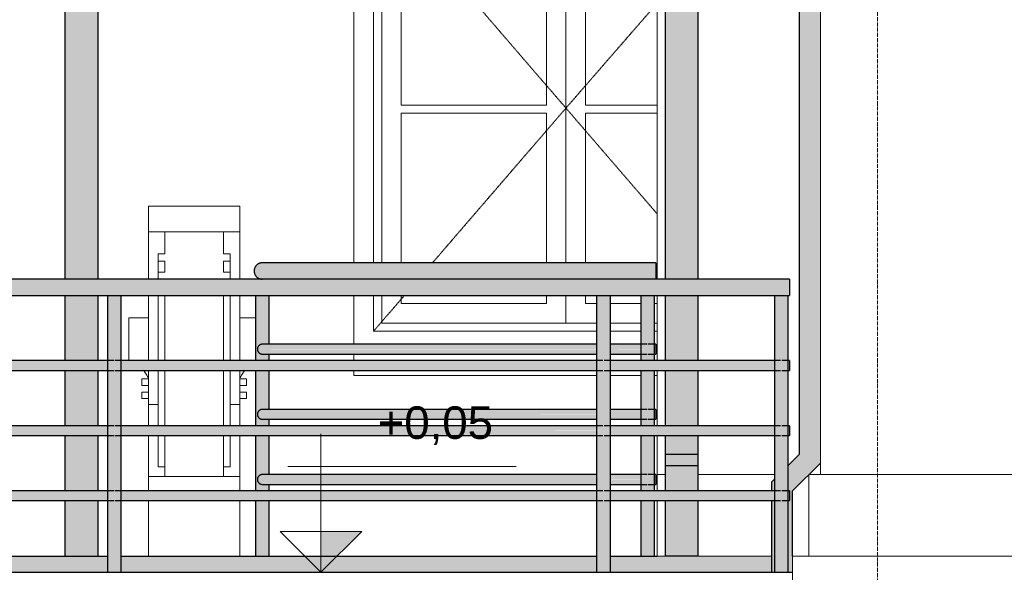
# Model space of a CAD drawing. Header units: millimetres. Extents: x -5998 to 66929, y -2295 to 9220.
# Tile 25 of 29: x 50853 to 53872, y 980 to 2676. Entities that reach past the tile are written whole.
import ezdxf

# ---------------------------------------------------------------- set-up
doc = ezdxf.new("R2010")
doc.units = ezdxf.units.MM
doc.linetypes.add('_Tracejado pequeno', pattern=[2.25, 1.5, -0.75])
doc.linetypes.add('_Traço - ponto', pattern=[16, 12, -2, 0, -2])
for name, color, linetype, lineweight in [('A-FLOR', 192, 'Continuous', 25), ('A-FLOR-HRAL', 11, 'Continuous', 25), ('A-FLOR-PATT', 8, 'Continuous', 25), ('A-GENM', 13, 'Continuous', 18), ('A-GLAZ', 151, 'Continuous', 18), ('A-GLAZ-HDLN', 1, '_Tracejado pequeno', 18), ('A-WALL', 113, 'Continuous', 18), ('G-ANNO-DIMS', 111, 'Continuous', 9), ('S-GRID', 1, 'Continuous', 9)]:
    doc.layers.add(name, color=color, linetype=linetype, lineweight=lineweight)
doc.styles.add('Arial_3', font='arial.ttf', dxfattribs={"height": 100})

# ---------------------------------------------------------------- blocks, each defined once
blk = doc.blocks.new('Railing - 4 cm-V19-ELEVAÇÃO 4 - MANTER _ CONSTRUIR')
at = {"layer": 'A-FLOR-HRAL'}
h = blk.add_hatch(color=9, dxfattribs=at)
h.paths.add_polyline_path([(10242.3, 1030), (10262.3, 1030), (10262.1, 1200), (10222.3, 1200), (10222.3, 1030), (10237.3, 1030)], flags=0)
h.paths.add_polyline_path([(10238.5, 1230), (10262.3, 1230), (10262, 1250), (10238.4, 1250.5), (10233.6, 1252.9), (10231.7, 1254.4), (10228.7, 1259.1), (10227.8, 1261.1), (10227.3, 1265), (10228.7, 1270.9), (10229.7, 1273), (10232.3, 1276.1), (10234.8, 1278), (10239.5, 1279.6), (10243.8, 1280), (10262.3, 1280), (10261.8, 1400), (10222.3, 1400), (10222.6, 1230), (10238.4, 1230)], flags=0)
h.paths.add_polyline_path([(10262.3, 1430), (10262.3, 1450), (10238.4, 1450.5), (10234.8, 1452), (10230.5, 1456), (10228.7, 1459.1), (10227.8, 1461.1), (10227.3, 1465), (10228.7, 1470.9), (10230.6, 1474.1), (10232.3, 1476.1), (10235, 1478), (10240, 1479.7), (10245, 1480), (10262.3, 1480), (10262.3, 1600), (10222.3, 1600), (10222.3, 1430), (10261.7, 1430)], flags=0)
h.paths.add_polyline_path([(10238.4, 1630), (10262.3, 1630), (10262.3, 1650), (10238.4, 1650.5), (10234.8, 1652), (10231.4, 1654.9), (10228.7, 1659.1), (10227.7, 1662), (10227.3, 1665), (10228.7, 1670.9), (10229.3, 1672.5), (10232.3, 1676.1), (10236.1, 1678.5), (10239.5, 1679.6), (10246.1, 1680), (10262.3, 1680), (10262.3, 1830), (10222.3, 1830), (10222.3, 1630), (10237.3, 1630)], flags=0)
at = {"layer": 'A-FLOR-HRAL', "color": 5}
for p, q in [((10222.3, 1630), (10222.3, 1830)), ((10262.3, 1830), (10262.3, 1680)), ((10262.3, 1650), (10262.3, 1630)), ((10222.3, 1430), (10222.3, 1600)), ((10262.3, 1600), (10262.3, 1480)), ((10262.3, 1450), (10262.3, 1430)), ((10222.3, 1230), (10222.3, 1400)), ((10262.3, 1400), (10262.3, 1280)), ((10262.3, 1250), (10262.3, 1230)), ((10222.3, 1030), (10222.3, 1200)), ((10262.3, 1200), (10262.3, 1030))]:
    blk.add_line(p, q, dxfattribs=at)
blk = doc.blocks.new('Railing - 4 cm-V20-ELEVAÇÃO 4 - MANTER _ CONSTRUIR')
at = {"layer": 'A-FLOR-HRAL'}
h = blk.add_hatch(color=9, dxfattribs=at)
h.paths.add_polyline_path([(11418.9, 1030), (11423.9, 1030), (11423.9, 1200), (11403.9, 1200), (11403.9, 1030), (11413.9, 1030)], flags=0)
h.paths.add_polyline_path([(11415.1, 1230), (11423.9, 1230), (11423.9, 1400), (11403.9, 1400), (11404.3, 1279.8), (11405.3, 1279), (11410.3, 1270.9), (11411.3, 1267.4), (11411.6, 1265), (11410.3, 1259.1), (11409.6, 1257.5), (11403.9, 1250), (11404.3, 1230), (11413.9, 1230)], flags=0)
h.paths.add_polyline_path([(11421.3, 1430), (11423.9, 1430), (11423.9, 1600), (11403.9, 1600), (11403.9, 1480), (11405.3, 1479), (11410.3, 1470.9), (11411.1, 1468.9), (11411.6, 1465), (11410.3, 1459.1), (11408.5, 1456), (11403.9, 1450), (11403.9, 1430), (11418.9, 1430)], flags=0)
h.paths.add_polyline_path([(11417.5, 1630), (11423.9, 1630), (11423.6, 1830), (11403.9, 1830), (11403.9, 1680), (11405.3, 1679), (11410.3, 1670.9), (11411.1, 1668.9), (11411.6, 1665), (11410.3, 1659.1), (11409.3, 1657.1), (11403.9, 1650), (11403.9, 1630), (11413.9, 1630)], flags=0)
h = blk.add_hatch(color=9, dxfattribs=at)
h.paths.add_polyline_path([(11423.9, 1030), (11443.9, 1030), (11443.9, 1200), (11423.9, 1200), (11423.9, 1093)], flags=0)
h.paths.add_polyline_path([(11428.9, 1230), (11443.9, 1230), (11443.9, 1250), (11442.6, 1251), (11437.6, 1259.1), (11436.8, 1261.1), (11436.3, 1265), (11437.6, 1270.9), (11438.6, 1273), (11443.9, 1280), (11443.9, 1400), (11423.9, 1400), (11423.9, 1230), (11425.1, 1230)], flags=0)
h.paths.add_polyline_path([(11443.2, 1430), (11443.9, 1430), (11443.9, 1450), (11442.6, 1451), (11437.6, 1459.1), (11436.8, 1461.1), (11436.3, 1465), (11437.6, 1470.9), (11439.5, 1474.1), (11443.9, 1480), (11443.5, 1600), (11423.9, 1600), (11423.9, 1430), (11442.6, 1430)], flags=0)
h.paths.add_polyline_path([(11428.9, 1630), (11443.9, 1630), (11443.6, 1650.2), (11442.6, 1651), (11437.6, 1659.1), (11436.7, 1662), (11436.3, 1665), (11437.6, 1670.9), (11438.3, 1672.5), (11443.9, 1680), (11443.9, 1830), (11423.9, 1830), (11423.9, 1630), (11427.4, 1630)], flags=0)
at = {"layer": 'A-FLOR-HRAL', "color": 5}
for p, q in [((11403.9, 1630), (11403.9, 1830.1)), ((11443.9, 1830.1), (11443.9, 1630)), ((11403.9, 1430), (11403.9, 1600)), ((11443.9, 1600), (11443.9, 1430)), ((11403.9, 1230), (11403.9, 1400)), ((11443.9, 1400), (11443.9, 1230)), ((11403.9, 1030), (11403.9, 1200)), ((11443.9, 1200), (11443.9, 1030))]:
    blk.add_line(p, q, dxfattribs=at)
blk = doc.blocks.new('Railing - Railing-2916387-ELEVAÇÃO 4 - MANTER _ CONSTRUIR')
at = {"layer": 'A-FLOR-HRAL'}
for points in [[(10757.8, 1905), (11448.9, 1905), (11448.9, 1930), (10242.3, 1930), (10235.9, 1929.1), (10229.8, 1926.7), (10224.6, 1922.7), (10220.7, 1917.5), (10218.2, 1911.5), (10217.3, 1905), (10380.9, 1905)], [(11405.3, 1880), (11448.9, 1880.4), (11448.9, 1905), (10217.3, 1905), (10218.2, 1898.5), (10220.7, 1892.5), (10224.6, 1887.3), (10229.8, 1883.3), (10235.9, 1880.9), (10242.3, 1880), (11403.9, 1880)]]:
    blk.add_hatch(color=9, dxfattribs=at).paths.add_polyline_path(points, flags=0)
h = blk.add_hatch(color=9, dxfattribs=at)
h.paths.add_polyline_path([(10227.3, 1665), (11268.5, 1665.6), (11268.5, 1680), (10238.4, 1679.5), (10234.8, 1678), (10231.7, 1675.6), (10229.3, 1672.5), (10227.8, 1668.9)], flags=0)
h.paths.add_polyline_path([(11308.5, 1665), (11411.6, 1665.1), (11411.1, 1669), (11409.5, 1672.6), (11403.9, 1680), (11308.5, 1679.5), (11308.5, 1665.4)], flags=0)
h.paths.add_polyline_path([(11436.3, 1665), (11448.9, 1665), (11448.9, 1680), (11442.9, 1679.5), (11438.3, 1672.5), (11436.8, 1668.9), (11436.3, 1665)], flags=0)
h = blk.add_hatch(color=9, dxfattribs=at)
h.paths.add_polyline_path([(11268.5, 1650), (11268.5, 1665), (10227.3, 1665), (10227.8, 1661.1), (10229.3, 1657.5), (10231.7, 1654.4), (10234.8, 1652), (10239.5, 1650.4), (10242.3, 1650), (11229, 1650)], flags=0)
h.paths.add_polyline_path([(11448.9, 1650), (11448.9, 1665), (11436.3, 1665), (11436.8, 1661.1), (11438.3, 1657.5), (11443.9, 1650)], flags=0)
h.paths.add_polyline_path([(11308.5, 1650), (11405, 1650.5), (11409.6, 1657.5), (11411.1, 1661.1), (11411.6, 1665), (11308.5, 1664.6), (11308.5, 1650.5)], flags=0)
h = blk.add_hatch(color=9, dxfattribs=at)
h.paths.add_polyline_path([(10227.3, 1465), (11268.5, 1465.6), (11268.5, 1480), (10238.4, 1479.5), (10234.8, 1478), (10231.7, 1475.6), (10229.3, 1472.5), (10227.8, 1468.9)], flags=0)
h.paths.add_polyline_path([(11411.6, 1465), (11411.1, 1469), (11409.5, 1472.6), (11403.9, 1480), (11308.5, 1479.5), (11308.5, 1465), (11323.3, 1465)], flags=0)
h.paths.add_polyline_path([(11436.3, 1465), (11448.9, 1465), (11448.9, 1480), (11442.9, 1479.5), (11438.3, 1472.5), (11436.8, 1468.9), (11436.3, 1465)], flags=0)
h = blk.add_hatch(color=9, dxfattribs=at)
h.paths.add_polyline_path([(10852.1, 1450), (11268.5, 1450.5), (11268.5, 1465), (10227.3, 1465), (10227.8, 1461.1), (10229.3, 1457.5), (10231.7, 1454.4), (10234.8, 1452), (10239.5, 1450.4), (10242.3, 1450), (10757.8, 1450)], flags=0)
h.paths.add_polyline_path([(11448.9, 1450), (11448.9, 1465), (11436.3, 1465), (11436.8, 1461.1), (11438.3, 1457.5), (11443.9, 1450)], flags=0)
h.paths.add_polyline_path([(11323.3, 1450), (11405, 1450.5), (11409.6, 1457.5), (11411.1, 1461.1), (11411.6, 1465), (11308.5, 1464.6), (11308.5, 1450)], flags=0)
h = blk.add_hatch(color=9, dxfattribs=at)
h.paths.add_polyline_path([(10227.3, 1265), (11268.5, 1265.6), (11268.5, 1280), (10238.4, 1279.5), (10234.8, 1278), (10231.7, 1275.6), (10229.3, 1272.5), (10227.8, 1268.9)], flags=0)
h.paths.add_polyline_path([(11308.5, 1265), (11411.6, 1265.1), (11411.1, 1269), (11409.5, 1272.6), (11403.9, 1280), (11308.5, 1279.5), (11308.5, 1265.4)], flags=0)
h.paths.add_polyline_path([(11436.3, 1265), (11448.9, 1265), (11448.9, 1280), (11442.9, 1279.5), (11438.3, 1272.5), (11436.8, 1268.9), (11436.3, 1265)], flags=0)
h = blk.add_hatch(color=9, dxfattribs=at)
h.paths.add_polyline_path([(11268.5, 1250), (11268.5, 1265), (10227.3, 1265), (10227.8, 1261.1), (10229.3, 1257.5), (10231.7, 1254.4), (10234.8, 1252), (10239.5, 1250.4), (10242.3, 1250), (11229, 1250)], flags=0)
h.paths.add_polyline_path([(11448.9, 1250), (11448.9, 1265), (11436.3, 1265), (11436.8, 1261.1), (11438.3, 1257.5), (11443.9, 1250)], flags=0)
h.paths.add_polyline_path([(11308.5, 1250), (11405, 1250.5), (11409.6, 1257.5), (11411.1, 1261.1), (11411.6, 1265), (11308.5, 1264.6), (11308.5, 1250.5)], flags=0)
at = {"layer": 'A-FLOR-HRAL', "color": 5}
for p, q in [((11448.9, 1930), (10242.3, 1930)), ((11448.9, 1930), (11448.9, 1905)), ((11448.9, 1905), (11448.9, 1880)), ((11268.5, 1680), (10242.3, 1680)), ((11422.1, 1680), (11308.5, 1680)), ((11448.9, 1680), (11425.7, 1680)), ((11448.9, 1680), (11448.9, 1665)), ((11448.9, 1665), (11448.9, 1650)), ((10242.3, 1650), (11268.5, 1650)), ((11308.5, 1650), (11422.1, 1650)), ((11425.7, 1650), (11448.9, 1650)), ((11268.5, 1480), (10242.3, 1480)), ((11422.1, 1480), (11308.5, 1480)), ((11448.9, 1480), (11425.7, 1480)), ((11448.9, 1480), (11448.9, 1465)), ((10242.3, 1450), (11268.5, 1450)), ((11308.5, 1450), (11422.1, 1450)), ((11425.7, 1450), (11448.9, 1450)), ((11448.9, 1465), (11448.9, 1450)), ((11268.5, 1280), (10242.3, 1280)), ((11422.1, 1280), (11308.5, 1280)), ((11448.9, 1280), (11425.7, 1280)), ((11448.9, 1280), (11448.9, 1265)), ((10242.3, 1250), (11268.5, 1250)), ((11308.5, 1250), (11422.1, 1250)), ((11425.7, 1250), (11448.9, 1250)), ((11448.9, 1265), (11448.9, 1250))]:
    blk.add_line(p, q, dxfattribs=at)
for points, knots in [([(10242.3, 1930), (10241.8, 1930), (10240.7, 1930), (10239.1, 1929.8), (10237.4, 1929.5), (10235.8, 1929.2), (10234.3, 1928.7), (10232.8, 1928.1), (10231.2, 1927.4), (10229.8, 1926.7), (10228.4, 1925.8), (10226.6, 1924.5), (10225, 1923.1), (10223.5, 1921.5), (10222.1, 1919.8), (10220.6, 1917.5), (10219.2, 1914.6), (10217.8, 1910.5), (10217.3, 1907.2), (10217.3, 1905)], [0.5, 0.5, 0.5, 0.5, 0.5208333, 0.5416667, 0.5625, 0.5833333, 0.6041667, 0.625, 0.6458333, 0.6666667, 0.6875, 0.7083333, 0.75, 0.7708333, 0.7916667, 0.8333333, 0.875, 0.9166667, 1, 1, 1, 1]), ([(10217.3, 1905), (10217.3, 1902.8), (10217.8, 1899.5), (10219.2, 1895.4), (10220.6, 1892.5), (10222.1, 1890.2), (10223.5, 1888.5), (10225, 1886.9), (10227.1, 1885.1), (10229.3, 1883.6), (10231.2, 1882.6), (10232.8, 1881.9), (10234.3, 1881.3), (10235.8, 1880.8), (10237.4, 1880.5), (10239.1, 1880.2), (10240.7, 1880), (10241.8, 1880), (10242.3, 1880)], [0, 0, 0, 0, 0.0833333, 0.125, 0.1666667, 0.2083333, 0.2291667, 0.25, 0.2916667, 0.3333333, 0.3541667, 0.375, 0.3958333, 0.4166667, 0.4375, 0.4583333, 0.4791667, 0.5, 0.5, 0.5, 0.5]), ([(10242.3, 1680), (10242, 1680), (10241.3, 1680), (10240.4, 1679.9), (10239.4, 1679.7), (10238.4, 1679.5), (10237.5, 1679.2), (10236.6, 1678.9), (10235.7, 1678.5), (10234.8, 1678), (10234, 1677.5), (10232.9, 1676.7), (10231.9, 1675.9), (10231, 1674.9), (10230.2, 1673.9), (10229.3, 1672.5), (10228.4, 1670.8), (10227.6, 1668.3), (10227.3, 1666.3), (10227.3, 1665)], [0.5, 0.5, 0.5, 0.5, 0.5208333, 0.5416667, 0.5625, 0.5833333, 0.6041667, 0.625, 0.6458333, 0.6666667, 0.6875, 0.7083333, 0.75, 0.7708333, 0.7916667, 0.8333333, 0.875, 0.9166667, 1, 1, 1, 1]), ([(10227.3, 1665), (10227.3, 1663.7), (10227.6, 1661.7), (10228.4, 1659.2), (10229.3, 1657.5), (10230.2, 1656.1), (10231, 1655.1), (10231.9, 1654.1), (10233.2, 1653.1), (10234.5, 1652.2), (10235.7, 1651.5), (10236.6, 1651.1), (10237.5, 1650.8), (10238.4, 1650.5), (10239.4, 1650.3), (10240.4, 1650.1), (10241.3, 1650), (10242, 1650), (10242.3, 1650)], [0, 0, 0, 0, 0.0833333, 0.125, 0.1666667, 0.2083333, 0.2291667, 0.25, 0.2916667, 0.3333333, 0.3541667, 0.375, 0.3958333, 0.4166667, 0.4375, 0.4583333, 0.4791667, 0.5, 0.5, 0.5, 0.5]), ([(10242.3, 1480), (10242, 1480), (10241.3, 1480), (10240.4, 1479.9), (10239.4, 1479.7), (10238.4, 1479.5), (10237.5, 1479.2), (10236.6, 1478.9), (10235.7, 1478.5), (10234.8, 1478), (10234, 1477.5), (10232.9, 1476.7), (10231.9, 1475.9), (10231, 1474.9), (10230.2, 1473.9), (10229.3, 1472.5), (10228.4, 1470.8), (10227.6, 1468.3), (10227.3, 1466.3), (10227.3, 1465)], [0.5, 0.5, 0.5, 0.5, 0.5208333, 0.5416667, 0.5625, 0.5833333, 0.6041667, 0.625, 0.6458333, 0.6666667, 0.6875, 0.7083333, 0.75, 0.7708333, 0.7916667, 0.8333333, 0.875, 0.9166667, 1, 1, 1, 1]), ([(10227.3, 1465), (10227.3, 1463.7), (10227.6, 1461.7), (10228.4, 1459.2), (10229.3, 1457.5), (10230.2, 1456.1), (10231, 1455.1), (10231.9, 1454.1), (10233.2, 1453.1), (10234.5, 1452.2), (10235.7, 1451.5), (10236.6, 1451.1), (10237.5, 1450.8), (10238.4, 1450.5), (10239.4, 1450.3), (10240.4, 1450.1), (10241.3, 1450), (10242, 1450), (10242.3, 1450)], [0, 0, 0, 0, 0.0833333, 0.125, 0.1666667, 0.2083333, 0.2291667, 0.25, 0.2916667, 0.3333333, 0.3541667, 0.375, 0.3958333, 0.4166667, 0.4375, 0.4583333, 0.4791667, 0.5, 0.5, 0.5, 0.5]), ([(10242.3, 1280), (10242, 1280), (10241.3, 1280), (10240.4, 1279.9), (10239.4, 1279.7), (10238.4, 1279.5), (10237.5, 1279.2), (10236.6, 1278.9), (10235.7, 1278.5), (10234.8, 1278), (10234, 1277.5), (10232.9, 1276.7), (10231.9, 1275.9), (10231, 1274.9), (10230.2, 1273.9), (10229.3, 1272.5), (10228.4, 1270.8), (10227.6, 1268.3), (10227.3, 1266.3), (10227.3, 1265)], [0.5, 0.5, 0.5, 0.5, 0.5208333, 0.5416667, 0.5625, 0.5833333, 0.6041667, 0.625, 0.6458333, 0.6666667, 0.6875, 0.7083333, 0.75, 0.7708333, 0.7916667, 0.8333333, 0.875, 0.9166667, 1, 1, 1, 1]), ([(10227.3, 1265), (10227.3, 1263.7), (10227.6, 1261.7), (10228.4, 1259.2), (10229.3, 1257.5), (10230.2, 1256.1), (10231, 1255.1), (10231.9, 1254.1), (10233.2, 1253.1), (10234.5, 1252.2), (10235.7, 1251.5), (10236.6, 1251.1), (10237.5, 1250.8), (10238.4, 1250.5), (10239.4, 1250.3), (10240.4, 1250.1), (10241.3, 1250), (10242, 1250), (10242.3, 1250)], [0, 0, 0, 0, 0.0833333, 0.125, 0.1666667, 0.2083333, 0.2291667, 0.25, 0.2916667, 0.3333333, 0.3541667, 0.375, 0.3958333, 0.4166667, 0.4375, 0.4583333, 0.4791667, 0.5, 0.5, 0.5, 0.5])]:
    blk.add_open_spline(points, degree=3, knots=knots, dxfattribs=at)
for name in ['Railing - 4 cm-V19-ELEVAÇÃO 4 - MANTER _ CONSTRUIR', 'Railing - 4 cm-V20-ELEVAÇÃO 4 - MANTER _ CONSTRUIR']:
    blk.add_blockref(name, (0, 0))
blk = doc.blocks.new('Generic Models 2 - Generic Models 2-3017803-ELEVAÇÃO 4 - MANTER _ CONSTRUIR')
at = {"layer": 'A-GENM'}
for p, q in [((7973.4, 2025.2), (7973.4, 2103.7)), ((7973.4, 2103.7), (8253.4, 2103.7)), ((8253.4, 2103.7), (8253.4, 2025.2)), ((9893.5, 2025.2), (9893.5, 2103.7)), ((9893.5, 2103.7), (10173.5, 2103.7)), ((10173.5, 2103.7), (10173.5, 2025.2)), ((7973.4, 1880.4), (7973.4, 2025.2)), ((7973.4, 2025.2), (8203.4, 2025.2)), ((8023.6, 2025.2), (8203.4, 2025.2)), ((8023.6, 2025.2), (8023.6, 1957.8)), ((8203.4, 2025.2), (8223.4, 2025.2)), ((8203.4, 1957.8), (8203.4, 2025.2)), ((8223.4, 2025.2), (8253.4, 2025.2)), ((8253.4, 2025.2), (8253.4, 1880.4)), ((9893.5, 1880.4), (9893.5, 2025.2)), ((9893.5, 2025.2), (9923.5, 2025.2)), ((9923.5, 2025.2), (9943.5, 2025.2)), ((9943.5, 2025.2), (10123.4, 2025.2)), ((9943.5, 2025.2), (10123.4, 2025.2)), ((9943.5, 2025.2), (9943.5, 1957.8)), ((10123.4, 2025.2), (10143.4, 2025.2)), ((10123.4, 1957.8), (10123.4, 2025.2)), ((10143.4, 2025.2), (10173.5, 2025.2)), ((10173.5, 2025.2), (10173.5, 1880.4)), ((8003.4, 1935.4), (8003.4, 1957.8)), ((8023.6, 1957.8), (8003.4, 1957.8)), ((8003.4, 1901.7), (8003.4, 1935.4)), ((8003.4, 1935.4), (8023.6, 1935.4)), ((8023.6, 1935.4), (8023.6, 1901.7)), ((8223.4, 1957.8), (8203.4, 1957.8)), ((8203.4, 1901.7), (8203.4, 1935.4)), ((8203.4, 1935.4), (8223.4, 1935.4)), ((8223.4, 1957.8), (8223.4, 1935.4)), ((8223.4, 1935.4), (8223.4, 1901.7)), ((9923.5, 1935.4), (9923.5, 1957.8)), ((9943.5, 1957.8), (9923.5, 1957.8)), ((9923.5, 1901.7), (9923.5, 1935.4)), ((9923.5, 1935.4), (9943.5, 1935.4)), ((9943.5, 1935.4), (9943.5, 1901.7)), ((10143.5, 1957.8), (10123.4, 1957.8)), ((10123.4, 1901.7), (10123.4, 1935.4)), ((10123.4, 1935.4), (10143.5, 1935.4)), ((10143.5, 1957.8), (10143.5, 1935.4)), ((10143.5, 1935.4), (10143.5, 1901.7)), ((8003.4, 1880.4), (8003.4, 1901.7)), ((8023.6, 1901.7), (8003.4, 1901.7)), ((8223.4, 1901.7), (8203.4, 1901.7)), ((8223.4, 1901.7), (8223.4, 1880.4)), ((9923.5, 1880.4), (9923.5, 1901.7)), ((9943.5, 1901.7), (9923.5, 1901.7)), ((10143.5, 1901.7), (10123.4, 1901.7)), ((10143.5, 1901.7), (10143.5, 1880.4)), ((7973.4, 1630), (7973.4, 1830)), ((8003.4, 1630), (8003.4, 1830)), ((8023.4, 1630), (8023.4, 1829.5)), ((8023.4, 1829.5), (8203.4, 1829.5)), ((8203.4, 1829.5), (8203.4, 1630)), ((8223.4, 1830), (8223.4, 1630)), ((8253.4, 1830), (8253.4, 1630)), ((9893.5, 1630), (9893.5, 1830)), ((9923.5, 1630), (9923.5, 1830)), ((9943.5, 1630), (9943.5, 1829.5)), ((9943.5, 1829.5), (10123.5, 1829.5)), ((10123.5, 1829.5), (10123.5, 1630)), ((10143.5, 1830), (10143.5, 1630)), ((10173.5, 1830), (10173.5, 1630)), ((9833.5, 1761.2), (9893.5, 1761.2)), ((9833.5, 1630), (9833.5, 1761.2)), ((10173.5, 1761.2), (10222.3, 1761.2)), ((7943.4, 1703.8), (7973.4, 1703.8)), ((8253.4, 1703.8), (8268.5, 1703.8)), ((8308.5, 1703.8), (8313.5, 1703.8)), ((8313.5, 1703.8), (8313.5, 1630)), ((7953.4, 1573.8), (7953.4, 1553.8)), ((7953.4, 1573.8), (7973.4, 1573.8)), ((7973.4, 1495.3), (7973.4, 1600)), ((8003.4, 1430), (8003.4, 1600)), ((8023.4, 1430), (8023.4, 1600)), ((8203.4, 1600), (8203.4, 1430)), ((8223.4, 1600), (8223.4, 1430)), ((8253.4, 1600), (8253.4, 1495.3)), ((8268.5, 1573.8), (8253.4, 1573.8)), ((9873.5, 1573.8), (9873.5, 1553.8)), ((9893.5, 1573.8), (9873.5, 1573.8)), ((9893.5, 1495.3), (9893.5, 1600)), ((9923.5, 1430), (9923.5, 1600)), ((9943.5, 1430), (9943.5, 1600)), ((10123.5, 1600), (10123.5, 1430)), ((10143.5, 1600), (10143.5, 1430)), ((10173.5, 1600), (10173.5, 1495.3)), ((10173.5, 1573.8), (10193.5, 1573.8)), ((10193.5, 1553.8), (10193.5, 1573.8)), ((7973.4, 1553.8), (7953.4, 1553.8)), ((8253.4, 1553.8), (8268.5, 1553.8)), ((9873.5, 1553.8), (9893.5, 1553.8)), ((10193.5, 1553.8), (10173.5, 1553.8)), ((7953.5, 1533.3), (7973.4, 1533.3)), ((7953.5, 1533.3), (7953.5, 1513.3)), ((7973.4, 1513.3), (7953.5, 1513.3)), ((8268.5, 1533.3), (8253.5, 1533.3)), ((8253.5, 1533.3), (8253.5, 1513.3)), ((8253.5, 1513.3), (8268.5, 1513.3)), ((9893.5, 1533.3), (9873.5, 1533.3)), ((9873.5, 1533.3), (9873.5, 1513.3)), ((9873.5, 1513.3), (9893.5, 1513.3)), ((9893.5, 1513.3), (9893.5, 1533.3)), ((10173.5, 1533.3), (10193.5, 1533.3)), ((10193.5, 1513.3), (10173.5, 1513.3)), ((10193.5, 1513.3), (10193.5, 1533.3)), ((7973.4, 1495.3), (7973.4, 1430)), ((7973.4, 1495.3), (8003.4, 1495.3)), ((8223.4, 1495.3), (8253.4, 1495.3)), ((8253.4, 1495.3), (8253.4, 1430)), ((9893.5, 1495.3), (9923.5, 1495.3)), ((9893.5, 1430), (9893.5, 1495.3)), ((10143.5, 1495.3), (10173.5, 1495.3)), ((10173.5, 1430), (10173.5, 1495.3)), ((7973.4, 1400), (7973.4, 1273.7)), ((8003.4, 1304.3), (8003.4, 1400)), ((8023.4, 1273.7), (8023.4, 1400)), ((8203.4, 1400), (8203.4, 1273.7)), ((8223.4, 1400), (8223.4, 1304.3)), ((8253.4, 1400), (8253.4, 1273.7)), ((9893.5, 1273.7), (9893.5, 1400)), ((9923.5, 1304.3), (9923.5, 1400)), ((9943.5, 1273.7), (9943.5, 1400)), ((10123.5, 1400), (10123.5, 1273.7)), ((10143.5, 1400), (10143.5, 1304.3)), ((10173.5, 1273.7), (10173.5, 1400)), ((8003.4, 1304.3), (8023.4, 1304.3)), ((8203.4, 1304.3), (8223.4, 1304.3)), ((9923.5, 1304.3), (9943.5, 1304.3)), ((10123.5, 1304.3), (10143.5, 1304.3)), ((7973.4, 1230), (7973.4, 1273.7)), ((8253.4, 1273.7), (7973.4, 1273.7)), ((8253.4, 1273.7), (8253.4, 1230)), ((9893.5, 1230), (9893.5, 1273.7)), ((10173.5, 1273.7), (9893.5, 1273.7)), ((10173.5, 1273.7), (10173.5, 1230)), ((7973.4, 1030), (7973.4, 1200)), ((8253.4, 1200), (8253.4, 1030)), ((9893.5, 1030), (9893.5, 1200)), ((10173.5, 1200), (10173.5, 1030))]:
    blk.add_line(p, q, dxfattribs=at)
for points, knots in [([(7973.5, 1573.9), (7971.6, 1579), (7967, 1588.3), (7960.7, 1596.5), (7957.4, 1600.1)], [0.0014183, 0.0014183, 0.0014183, 0.0014183, 0.2, 0.3788335, 0.3788335, 0.3788335, 0.3788335]), ([(9877.5, 1600.1), (9880.8, 1596.5), (9887.1, 1588.3), (9891.6, 1579), (9893.5, 1573.8)], [0.6211665, 0.6211665, 0.6211665, 0.6211665, 0.8, 1, 1, 1, 1]), ([(10189.6, 1600.1), (10186.2, 1596.5), (10179.9, 1588.3), (10175.4, 1579), (10173.5, 1573.9)], [0.6211665, 0.6211665, 0.6211665, 0.6211665, 0.8, 0.9985817, 0.9985817, 0.9985817, 0.9985817]), ([(8253.4, 1573.8), (8255.3, 1579), (8259.6, 1587.7), (8265.4, 1595.5), (8268.3, 1598.7)], [0, 0, 0, 0, 0.2, 0.3561573, 0.3561573, 0.3561573, 0.3561573])]:
    blk.add_open_spline(points, degree=3, knots=knots, dxfattribs=at)
blk = doc.blocks.new('Window_CV - Window_CV - 1 divisão-V21-ELEVAÇÃO 4 - MANTER _ CONSTRUIR')
at = {"layer": 'A-GLAZ'}
for p, q in [((11453.5, 3630), (10523.4, 3630)), ((10523.4, 3630), (10523.4, 1930)), ((10583.4, 1930), (10583.4, 3570)), ((10583.4, 3570), (11453.5, 3570)), ((10608.4, 3545), (10608.4, 1930)), ((10608.4, 3545), (11453.5, 3545)), ((10668.4, 3485), (10668.4, 3144)), ((11160.9, 3485), (10668.4, 3485)), ((11160.9, 3144), (11160.9, 3485)), ((11185.9, 3485), (11185.9, 3144)), ((11453.5, 3485), (11185.9, 3485)), ((11160.9, 3144), (10668.4, 3144)), ((11453.5, 3144), (11185.9, 3144)), ((10608.4, 3084), (11453.5, 3084)), ((11173.4, 3084), (10608.4, 3084)), ((11173.4, 3084), (11173.4, 1930)), ((11173.4, 1930), (11173.4, 3084)), ((11453.5, 3084), (11173.4, 3084)), ((10668.4, 2414.5), (10668.4, 3024)), ((10668.4, 3024), (11113.4, 3024)), ((11113.4, 3024), (11113.4, 2414.5)), ((11233.4, 2414.5), (11233.4, 3024)), ((11233.4, 3024), (11453.5, 3024)), ((11113.4, 2414.5), (10668.4, 2414.5)), ((10668.4, 2389.5), (10668.4, 1930)), ((10668.4, 2389.5), (11113.4, 2389.5)), ((11113.4, 1930), (11113.4, 2389.5)), ((11453.5, 2414.5), (11233.4, 2414.5)), ((11233.4, 2389.5), (11453.5, 2389.5)), ((11233.4, 2389.5), (11233.4, 1930)), ((10523.4, 1830), (10523.4, 1680)), ((10583.4, 1720), (10583.4, 1830)), ((10608.4, 1830), (10608.4, 1745)), ((10668.4, 1830), (10668.4, 1805)), ((11113.4, 1805), (11113.4, 1830.1)), ((11173.4, 1830.1), (11173.4, 1745)), ((11173.4, 1745), (11173.4, 1830.1)), ((11233.4, 1830.1), (11233.4, 1805)), ((10668.4, 1805), (11113.4, 1805)), ((11233.4, 1805), (11268.5, 1805)), ((11308.5, 1805), (11403.9, 1805)), ((11443.9, 1805), (11453.5, 1805)), ((10608.4, 1745), (11268.5, 1745)), ((11308.5, 1745), (11403.9, 1745)), ((11443.9, 1745), (11453.5, 1745)), ((11268.5, 1720), (10583.4, 1720)), ((11403.9, 1720), (11308.5, 1720)), ((11453.5, 1720), (11443.9, 1720)), ((10523.4, 1650), (10523.4, 1630)), ((10523.4, 1600), (10523.4, 1584)), ((10523.4, 1584), (11268.5, 1584)), ((11308.5, 1584), (11403.9, 1584)), ((11443.9, 1584), (11453.5, 1584))]:
    blk.add_line(p, q, dxfattribs=at)
at = {"layer": 'A-GLAZ-HDLN'}
for p, q in [((11453.5, 3084), (10588.5, 3084)), ((11173.4, 2405), (10588.5, 3084)), ((11453.5, 2727.4), (11173.4, 2405)), ((10764.2, 1930), (11173.4, 2405)), ((11173.4, 2405), (11453.5, 2079.8)), ((10583.4, 1720), (10678.1, 1830))]:
    blk.add_line(p, q, dxfattribs=at)
blk = doc.blocks.new('Railing - 4 cm-V22-ELEVAÇÃO 4 - MANTER _ CONSTRUIR')
at = {"layer": 'A-FLOR-HRAL'}
for points in [[(-143.8, 1030), (-143.8, 1880), (-163.8, 1880), (-163.5, 1679.8), (-162.5, 1679), (-157.5, 1670.9), (-156.6, 1668.3), (-156.2, 1665), (-157.5, 1659.1), (-158.2, 1657.5), (-163.8, 1650), (-163.8, 1480), (-162.5, 1479), (-157.5, 1470.9), (-156.7, 1468.9), (-156.2, 1465), (-157.5, 1459.1), (-159.3, 1456), (-163.8, 1450), (-163.8, 1280), (-162.5, 1279), (-157.5, 1270.9), (-156.7, 1268.9), (-156.2, 1265), (-157.5, 1259.1), (-158.5, 1257.1), (-163.8, 1250), (-163.8, 1030), (-148.8, 1030)], [(-143.8, 1030), (-123.8, 1030), (-124.2, 1250.2), (-125.2, 1251), (-130.2, 1259.1), (-131.2, 1262.4), (-131.5, 1265), (-130.2, 1270.9), (-129.5, 1272.5), (-123.8, 1280), (-123.8, 1450), (-125.2, 1451), (-130.2, 1459.1), (-131, 1461.1), (-131.5, 1465), (-130.2, 1470.9), (-128.4, 1473.9), (-123.8, 1480), (-123.8, 1650), (-125.2, 1651), (-130.2, 1659.1), (-131, 1661.1), (-131.5, 1665), (-130.2, 1670.9), (-129.3, 1672.8), (-123.8, 1680), (-123.8, 1880), (-143.8, 1880), (-143.8, 1093)]]:
    blk.add_hatch(color=9, dxfattribs=at).paths.add_polyline_path(points, flags=0)
at = {"layer": 'A-FLOR-HRAL', "color": 5}
for p, q in [((-163.8, 1880), (-163.8, 1030)), ((-143.8, 1880), (-163.8, 1880)), ((-123.8, 1880), (-143.8, 1880)), ((-123.8, 1030), (-123.8, 1880))]:
    blk.add_line(p, q, dxfattribs=at)
blk = doc.blocks.new('Railing - Railing-3946303-ELEVAÇÃO 4 - MANTER _ CONSTRUIR')
at = {"layer": 'A-FLOR-HRAL'}
for points in [[(6218.5, 1855), (11858.5, 1855), (11858.5, 1880), (6218.5, 1880), (6218.5, 1861.5)], [(11843.5, 1830), (11858.5, 1830), (11858.5, 1855), (6218.5, 1855), (6218.5, 1830), (11841.6, 1830)]]:
    blk.add_hatch(color=9, dxfattribs=at).paths.add_polyline_path(points, flags=0)
h = blk.add_hatch(color=9, dxfattribs=at)
h.paths.add_polyline_path([(6218.5, 1615), (6231.2, 1615), (6230.7, 1618.9), (6229.2, 1622.5), (6223.5, 1630), (6218.5, 1629.5), (6218.5, 1618)], flags=0)
h.paths.add_polyline_path([(6255.8, 1615), (6776.2, 1615), (6775.7, 1618.9), (6774.2, 1622.5), (6768.5, 1630), (6262.4, 1629.5), (6257.8, 1622.5), (6256.2, 1618)], flags=0)
h.paths.add_polyline_path([(6800.8, 1615), (8276.2, 1615), (8275.7, 1618.9), (8274.2, 1622.5), (8268.5, 1630), (6807.5, 1629.5), (6802.7, 1622.1), (6801.2, 1618)], flags=0)
h.paths.add_polyline_path([(8300.8, 1615), (9776.2, 1615), (9775.1, 1620.2), (9773.3, 1623.6), (9768.5, 1630), (8307.5, 1629.5), (8302.3, 1621.2), (8301.1, 1617.4)], flags=0)
h.paths.add_polyline_path([(9800.8, 1615), (11276.1, 1615.4), (11275.5, 1619.3), (11273.9, 1622.8), (11268.5, 1630), (9807.5, 1629.5), (9801.9, 1620.2), (9801.2, 1618), (9801, 1616.4)], flags=0)
h.paths.add_polyline_path([(11858.5, 1615), (11858.5, 1630), (11852.5, 1629.5), (11847.8, 1622.5), (11846.2, 1618), (11845.8, 1615)], flags=0)
h.paths.add_polyline_path([(11300.8, 1615), (11821.2, 1615), (11820.6, 1618.9), (11819.1, 1622.5), (11813.5, 1630), (11307.5, 1629.5), (11301.5, 1619.2), (11301.2, 1618), (11300.9, 1615.4)], flags=0)
h = blk.add_hatch(color=9, dxfattribs=at)
h.paths.add_polyline_path([(8496.1, 1600), (9769.5, 1600.5), (9774.7, 1608.8), (9775.8, 1612.6), (9776.2, 1615), (8300.8, 1615), (8301.9, 1609.8), (8303.7, 1606.4), (8308.5, 1600)], flags=0)
h.paths.add_polyline_path([(10757.8, 1600), (11269.5, 1600.5), (11274.3, 1607.9), (11275.7, 1611.5), (11276.2, 1615), (9800.8, 1615), (9801.3, 1611.1), (9802.8, 1607.5), (9808.5, 1600), (10569.4, 1600)], flags=0)
h.paths.add_polyline_path([(11858.5, 1600), (11858.5, 1615), (11845.8, 1615), (11846.3, 1611.1), (11847.8, 1607.5), (11853.5, 1600)], flags=0)
h.paths.add_polyline_path([(6218.5, 1600), (6224.5, 1600.5), (6229.2, 1607.5), (6230.7, 1611.1), (6231.2, 1615), (6218.5, 1615), (6218.5, 1600.5)], flags=0)
h.paths.add_polyline_path([(6263.5, 1600), (6769.5, 1600.5), (6775.5, 1610.8), (6775.7, 1611.1), (6776.2, 1615), (6255.8, 1615), (6256.3, 1611.1), (6257.8, 1607.5), (6262.5, 1600.5)], flags=0)
h.paths.add_polyline_path([(6808.5, 1600), (8269.5, 1600.5), (8275.1, 1609.8), (8275.7, 1611.1), (8276.2, 1615), (6800.9, 1614.6), (6801.5, 1610.7), (6803.1, 1607.2), (6807.6, 1600.5)], flags=0)
h.paths.add_polyline_path([(11813.5, 1600), (11814.5, 1600.5), (11819.2, 1607.5), (11820.7, 1611.1), (11821.2, 1615), (11300.8, 1615), (11301.3, 1611.1), (11302.8, 1607.5), (11308.5, 1600), (11794.5, 1600)], flags=0)
h = blk.add_hatch(color=9, dxfattribs=at)
h.paths.add_polyline_path([(6218.5, 1415), (6231.2, 1415), (6230.7, 1418.9), (6229.2, 1422.5), (6223.5, 1430), (6218.5, 1429.5), (6218.5, 1418.9)], flags=0)
h.paths.add_polyline_path([(6988.3, 1415), (8276.2, 1415), (8275.7, 1418.9), (8274.2, 1422.5), (8268.5, 1430), (6807.5, 1429.5), (6802.2, 1421.1), (6801.3, 1418.5), (6800.8, 1415), (6894, 1415)], flags=0)
h.paths.add_polyline_path([(8300.8, 1415), (9776.2, 1415), (9775.1, 1420.2), (9773.3, 1423.6), (9768.5, 1430), (8307.5, 1429.5), (8302.2, 1421.1), (8301.1, 1417.4)], flags=0)
h.paths.add_polyline_path([(9800.8, 1415), (11276.1, 1415.4), (11275.5, 1419.3), (11273.9, 1422.8), (11268.5, 1430), (9807.5, 1429.5), (9801.9, 1420.2), (9801.3, 1418.9), (9801, 1416.4)], flags=0)
h.paths.add_polyline_path([(6776.2, 1415), (6775.7, 1418.9), (6774.2, 1422.5), (6768.5, 1430), (6262.4, 1429.5), (6257.8, 1422.5), (6256.3, 1418.9), (6255.8, 1415), (6705.6, 1415)], flags=0)
h.paths.add_polyline_path([(11858.5, 1415), (11858.5, 1430), (11852.5, 1429.5), (11847.2, 1421.1), (11846.3, 1418.9), (11845.8, 1415)], flags=0)
h.paths.add_polyline_path([(11821.2, 1415), (11820.6, 1418.9), (11819.1, 1422.5), (11813.5, 1430), (11307.5, 1429.5), (11301.5, 1419.2), (11301.3, 1418.9), (11300.8, 1415), (11794.5, 1415)], flags=0)
h = blk.add_hatch(color=9, dxfattribs=at)
h.paths.add_polyline_path([(8873.1, 1400), (9769.5, 1400.5), (9774.7, 1408.8), (9775.8, 1412.6), (9776.2, 1415), (8300.8, 1415), (8301.9, 1409.8), (8303.7, 1406.4), (8308.5, 1400), (8496.1, 1400)], flags=0)
h.paths.add_polyline_path([(10663.6, 1400), (11269.5, 1400.5), (11274.3, 1407.9), (11275.7, 1411.5), (11276.2, 1415), (9800.8, 1415), (9801.3, 1411.1), (9802.8, 1407.5), (9808.5, 1400), (10569.4, 1400)], flags=0)
h.paths.add_polyline_path([(11858.5, 1400), (11858.5, 1415), (11845.8, 1415), (11846.3, 1411.1), (11847.8, 1407.5), (11853.5, 1400)], flags=0)
h.paths.add_polyline_path([(6218.5, 1400), (6224.5, 1400.5), (6229.2, 1407.5), (6230.7, 1411.1), (6231.2, 1415), (6218.5, 1415), (6218.5, 1400.5)], flags=0)
h.paths.add_polyline_path([(6263.5, 1400), (6769.5, 1400.5), (6775.5, 1410.8), (6775.7, 1411.1), (6776.2, 1415), (6255.8, 1415), (6256.3, 1411.1), (6257.8, 1407.5), (6262.5, 1400.5)], flags=0)
h.paths.add_polyline_path([(11813.5, 1400), (11814.5, 1400.5), (11819.2, 1407.5), (11820.7, 1411.1), (11821.2, 1415), (11300.8, 1415), (11301.3, 1411.1), (11302.8, 1407.5), (11308.5, 1400), (11794.5, 1400)], flags=0)
h.paths.add_polyline_path([(6808.5, 1400), (8269.5, 1400.5), (8275.1, 1409.8), (8275.7, 1411.1), (8276.2, 1415), (6800.9, 1414.6), (6801.5, 1410.7), (6803.1, 1407.2), (6807.6, 1400.5)], flags=0)
h = blk.add_hatch(color=9, dxfattribs=at)
h.paths.add_polyline_path([(6218.5, 1215), (6231.2, 1215), (6230.7, 1218.9), (6227.8, 1224.2), (6223.5, 1230), (6218.5, 1229.5), (6218.5, 1218.9)], flags=0)
h.paths.add_polyline_path([(6255.8, 1215), (6776.2, 1215), (6775.7, 1218.9), (6772.8, 1224.2), (6768.5, 1230), (6262.4, 1229.5), (6257.8, 1222.5), (6256.3, 1218.9)], flags=0)
h.paths.add_polyline_path([(6800.8, 1215), (8276.2, 1215), (8275.7, 1218.9), (8272.8, 1224.2), (8268.5, 1230), (6807.5, 1229.5), (6802.7, 1222.1), (6801.3, 1218.5)], flags=0)
h.paths.add_polyline_path([(8300.8, 1215), (9776.2, 1215), (9775.1, 1220.2), (9772.8, 1224.2), (9768.5, 1230), (8307.5, 1229.5), (8302.3, 1221.2), (8301.1, 1217.4)], flags=0)
h.paths.add_polyline_path([(9800.8, 1215), (11276.1, 1215.4), (11275.5, 1219.3), (11272.8, 1224.2), (11268.5, 1230), (9807.5, 1229.5), (9801.9, 1220.2), (9801.3, 1218.9), (9801, 1216.4)], flags=0)
h.paths.add_polyline_path([(11858.5, 1215), (11858.5, 1230), (11852.5, 1229.5), (11847.8, 1222.5), (11846.3, 1218.9), (11845.8, 1215)], flags=0)
h.paths.add_polyline_path([(11300.8, 1215), (11821.2, 1215), (11820.6, 1218.9), (11817.8, 1224.2), (11813.5, 1230), (11307.5, 1229.5), (11301.5, 1219.2), (11301.3, 1218.9), (11300.9, 1215.4)], flags=0)
h = blk.add_hatch(color=9, dxfattribs=at)
h.paths.add_polyline_path([(11134.8, 1200), (11269.5, 1200.5), (11274.3, 1207.9), (11275.7, 1211.5), (11276.2, 1215), (9800.8, 1215), (9801.3, 1211.1), (9802.8, 1207.5), (9808.5, 1200), (10946.3, 1200)], flags=0)
h.paths.add_polyline_path([(8496.1, 1200), (9769.5, 1200.5), (9774.7, 1208.8), (9775.8, 1212.6), (9776.2, 1215), (8300.8, 1215), (8301.9, 1209.8), (8303.7, 1206.4), (8308.5, 1200)], flags=0)
h.paths.add_polyline_path([(11858.5, 1200), (11858.5, 1215), (11845.8, 1215), (11846.3, 1211.1), (11847.8, 1207.5), (11853.5, 1200)], flags=0)
h.paths.add_polyline_path([(8268.5, 1200), (8269.5, 1200.5), (8275.1, 1209.8), (8275.7, 1211.1), (8276.2, 1215), (6800.9, 1214.6), (6801.5, 1210.7), (6803.1, 1207.2), (6808.5, 1200), (8213.4, 1200)], flags=0)
h.paths.add_polyline_path([(6705.6, 1200), (6769.5, 1200.5), (6775.5, 1210.8), (6775.7, 1211.1), (6776.2, 1215), (6255.8, 1215), (6256.3, 1211.1), (6257.8, 1207.5), (6263.5, 1200), (6611.3, 1200)], flags=0)
h.paths.add_polyline_path([(6218.5, 1200), (6224.5, 1200.5), (6229.2, 1207.5), (6230.7, 1211.1), (6231.2, 1215), (6218.5, 1215), (6218.5, 1200.5)], flags=0)
h.paths.add_polyline_path([(11813.5, 1200), (11814.5, 1200.5), (11819.2, 1207.5), (11820.7, 1211.1), (11821.2, 1215), (11300.8, 1215), (11301.3, 1211.1), (11302.8, 1207.5), (11308.5, 1200), (11794.5, 1200)], flags=0)
at = {"layer": 'A-FLOR-HRAL', "color": 5}
for p, q in [((11858.5, 1880), (6218.5, 1880)), ((11858.5, 1880), (11858.5, 1855)), ((11858.5, 1855), (11858.5, 1830)), ((6218.5, 1830), (11858.5, 1830)), ((9786.7, 1630), (8290.3, 1630)), ((11286.7, 1630), (9790.3, 1630)), ((11831.7, 1630), (11290.3, 1630)), ((11858.5, 1630), (11835.3, 1630)), ((11858.5, 1630), (11858.5, 1615)), ((11858.5, 1615), (11858.5, 1600)), ((8290.3, 1600), (9786.7, 1600)), ((9790.3, 1600), (11286.7, 1600)), ((11290.3, 1600), (11831.7, 1600)), ((11835.3, 1600), (11858.5, 1600)), ((9786.7, 1430), (8290.3, 1430)), ((11286.7, 1430), (9790.3, 1430)), ((11831.7, 1430), (11290.3, 1430)), ((11858.5, 1430), (11835.3, 1430)), ((11858.5, 1430), (11858.5, 1415)), ((8290.3, 1400), (9786.7, 1400)), ((9790.3, 1400), (11286.7, 1400)), ((11290.3, 1400), (11831.7, 1400)), ((11835.3, 1400), (11858.5, 1400)), ((11858.5, 1415), (11858.5, 1400)), ((9786.7, 1230), (8290.3, 1230)), ((11286.7, 1230), (9790.3, 1230)), ((11831.7, 1230), (11290.3, 1230)), ((11858.5, 1230), (11835.3, 1230)), ((11858.5, 1230), (11858.5, 1215)), ((11858.5, 1215), (11858.5, 1200)), ((8290.3, 1200), (9786.7, 1200)), ((9790.3, 1200), (11286.7, 1200)), ((11290.3, 1200), (11831.7, 1200)), ((11835.3, 1200), (11858.5, 1200))]:
    blk.add_line(p, q, dxfattribs=at)
at = {"extrusion": (0, 0, -1), "zscale": -1}
for p in [(-9644.7, -50), (-11144.7, -50), (-11689.7, -50)]:
    blk.add_blockref('Railing - 4 cm-V22-ELEVAÇÃO 4 - MANTER _ CONSTRUIR', p, dxfattribs=at)
blk = doc.blocks.new('Generic Models 1 - Generic Models 24-4258923-ELEVAÇÃO 4 - MANTER _ CONSTRUIR')
at = {"layer": 'A-GENM', "lineweight": 25}
h = blk.add_hatch(color=9, dxfattribs=at)
h.paths.add_polyline_path([(11803.5, 980), (11813.5, 980), (11813.5, 1200), (11803.5, 1200), (11803.5, 1027.4)], flags=0)
h.paths.add_polyline_path([(11853.5, 980), (11868.5, 980), (11868.5, 1230), (11953.5, 1315), (11953.5, 4805.3), (11567.3, 5109.9), (11567.3, 5173.8), (11502.3, 5173.8), (11502.3, 5078.4), (11888.5, 4773.8), (11888.5, 1341.9), (11853.5, 1306.9), (11853.5, 1230), (11858.5, 1229.5), (11858.5, 1200), (11853.5, 1200), (11853.5, 1027.4)], flags=0)
h.paths.add_polyline_path([(11803.5, 1230), (11813.5, 1230), (11813.5, 1266.9), (11803.5, 1256.9)], flags=0)
h = blk.add_hatch(color=9, dxfattribs=at)
h.paths.add_polyline_path([(11478.3, 1341.9), (11578.3, 1341.9), (11578.3, 1400), (11478.3, 1400), (11478.3, 1355.5)], flags=0)
h.paths.add_polyline_path([(11478.3, 1430), (11578.3, 1430), (11578.3, 1600), (11478.3, 1600), (11478.3, 1486.7)], flags=0)
h.paths.add_polyline_path([(11478.3, 1630), (11578.3, 1630), (11578.3, 1830), (11478.3, 1830), (11478.3, 1683.6)], flags=0)
h.paths.add_polyline_path([(11478.3, 1880), (11578.3, 1880.4), (11578.3, 5018.5), (11551.7, 5039.4), (11478.3, 5039.4), (11478.3, 1880.4)], flags=0)
h = blk.add_hatch(color=9, dxfattribs=at)
h.paths.add_polyline_path([(9638.3, 1030), (9738.3, 1030), (9738.3, 1200), (9638.3, 1200), (9638.3, 1093)], flags=0)
h.paths.add_polyline_path([(9738.3, 1230), (9738.3, 1400), (9638.3, 1400), (9638.3, 1230)], flags=0)
h.paths.add_polyline_path([(9638.3, 1430), (9738.3, 1430), (9738.3, 1600), (9638.3, 1600), (9638.3, 1486.7)], flags=0)
h.paths.add_polyline_path([(9738.3, 1630), (9738.3, 1830), (9638.3, 1830), (9638.3, 1630)], flags=0)
h.paths.add_polyline_path([(9738.3, 1880), (9738.3, 4783), (9638.3, 4783), (9638.3, 1880), (9721.2, 1880)], flags=0)
blk.add_hatch(color=9, dxfattribs=at).paths.add_polyline_path([(11478.3, 1306.9), (11578.3, 1306.9), (11578.3, 1341.9), (11478.3, 1341.9)], flags=0)
h = blk.add_hatch(color=9, dxfattribs=at)
h.paths.add_polyline_path([(11578.3, 1030), (11578.3, 1200), (11478.3, 1200), (11478.3, 1030), (11511.8, 1030)], flags=0)
h.paths.add_polyline_path([(11478.3, 1230), (11578.3, 1230), (11578.3, 1306.9), (11478.3, 1306.9), (11478.3, 1289.9)], flags=0)
at = {"layer": 'A-GENM', "color": 5, "lineweight": 25}
for p, q in [((11478.3, 1880.4), (11478.3, 5039.4)), ((11578.3, 5018.5), (11578.3, 1880.4)), ((9638.3, 1880.4), (9638.3, 4783)), ((9738.3, 4783), (9738.3, 1880.4)), ((11888.5, 4773.8), (11888.5, 1341.9)), ((9638.3, 1630), (9638.3, 1830)), ((9738.3, 1830), (9738.3, 1630)), ((11478.3, 1630), (11478.3, 1830.1)), ((11578.3, 1830), (11578.3, 1630)), ((9638.3, 1430), (9638.3, 1600)), ((9738.3, 1600), (9738.3, 1430)), ((11478.3, 1430), (11478.3, 1600)), ((11578.3, 1600), (11578.3, 1430)), ((9638.3, 1230), (9638.3, 1400)), ((9738.3, 1400), (9738.3, 1230)), ((11478.3, 1341.9), (11478.3, 1400)), ((11578.3, 1400), (11578.3, 1341.9)), ((11478.3, 1306.9), (11478.3, 1341.9)), ((11578.3, 1341.9), (11478.3, 1341.9)), ((11578.3, 1341.9), (11578.3, 1306.9)), ((11888.5, 1341.9), (11853.5, 1306.9)), ((11478.3, 1230), (11478.3, 1306.9)), ((11578.3, 1306.9), (11478.3, 1306.9)), ((11578.3, 1306.9), (11578.3, 1230)), ((11868.5, 1230), (11953.5, 1315)), ((11813.5, 1266.9), (11803.5, 1256.9)), ((11803.5, 1256.9), (11803.5, 1230)), ((11868.5, 1030), (11868.5, 1230)), ((9638.3, 1030), (9638.3, 1200)), ((9738.3, 1200), (9738.3, 1030)), ((11478.3, 1030), (11478.3, 1200)), ((11578.3, 1200), (11578.3, 1030)), ((11803.5, 1200), (11803.5, 980)), ((11578.3, 1030), (11478.3, 1030))]:
    blk.add_line(p, q, dxfattribs=at)
blk = doc.blocks.new('Embasamento - Embasamento-4325691-ELEVAÇÃO 4 - MANTER _ CONSTRUIR')
at = {"layer": 'A-GENM'}
for p, q in [((11453.5, 1230), (11453.5, 1280)), ((11453.5, 1280), (11478.3, 1280)), ((11578.3, 1280), (11813.5, 1280)), ((11918.5, 1280), (12563.4, 1280)), ((11918.5, 1030), (11918.5, 1280)), ((11453.5, 1030), (11453.5, 1200)), ((11453.5, 1028.5), (11453.5, 1030)), ((11453.5, 1030), (11478.3, 1030)), ((11578.3, 1030), (11803.5, 1030)), ((11868.5, 40), (11868.5, 1030)), ((11868.5, 1030), (12563.4, 1030))]:
    blk.add_line(p, q, dxfattribs=at)
blk = doc.blocks.new('Spot Elevations - Spot elevation - Corte-10531-ELEVAÇÃO 4 - MANTER _ CONSTRUIR')
at = {"layer": 'G-ANNO-DIMS'}
blk.add_hatch(color=256, dxfattribs=at).paths.add_polyline_path([(16071.1, 165), (15946.1, 40), (15946.1, 165)], flags=0)
for p, q in [((15946.1, 165), (15946.1, 465)), ((16544.9, 365), (15844.9, 365)), ((15821.1, 165), (16071.1, 165)), ((15946.1, 40), (15821.1, 165)), ((15821.1, 165), (16071.1, 165)), ((16071.1, 165), (15946.1, 40)), ((15946.1, 40), (15946.1, 165)), ((15946.1, 165), (15946.1, 40))]:
    blk.add_line(p, q, dxfattribs=at)

msp = doc.modelspace()

# ---------------------------------------------------------------- hatches: boundary and pattern name
at = {"layer": 'A-FLOR-PATT'}
h = msp.add_hatch(color=191, dxfattribs=at)
h.paths.add_polyline_path([(48123.4, 980), (48123.4, 1030), (47723.4, 1030), (47723.4, 980), (48060.5, 980)], flags=0)
h.paths.add_polyline_path([(49823.4, 980), (51123.4, 980), (51123.4, 1030), (49823.4, 1030)], flags=0)
h.paths.add_polyline_path([(49673.4, 980), (49673.4, 1030), (49663.4, 1030), (49663.4, 980)], flags=0)
h.paths.add_polyline_path([(49623.4, 980), (49623.4, 1030), (48163.4, 1030), (48163.4, 980), (49474.1, 980)], flags=0)
h.paths.add_polyline_path([(47533.4, 980), (47573.4, 980), (47573.4, 1016.4), (47533.4, 1016.4), (47533.4, 981)], flags=0)
h.paths.add_polyline_path([(52663.4, 980), (53158.4, 980), (53158.4, 1028.5), (52808.4, 1028.5), (52808.4, 1030), (52663.4, 1030)], flags=0)
h.paths.add_polyline_path([(52623.4, 980), (52623.4, 1030), (51163.4, 1030), (51163.4, 980), (52489.7, 980)], flags=0)

# ---------------------------------------------------------------- linework, layer by layer
at = {"layer": 'A-FLOR', "color": 5}
for p, q in [((49823.4, 1030), (51123.5, 1030)), ((51163.4, 1030), (52623.5, 1030)), ((52663.4, 1030), (52808.4, 1030)), ((47448.4, 980), (53223.4, 980))]:
    msp.add_line(p, q, dxfattribs=at)
at = {"layer": 'A-WALL'}
for p, q in [((52808.4, 5173.8), (52808.4, 1880.4)), ((53308.4, 1280), (53308.4, 5173.8)), ((52808.4, 1830.1), (52808.4, 1630)), ((52808.4, 1600), (52808.4, 1430)), ((52808.4, 1400), (52808.4, 1280))]:
    msp.add_line(p, q, dxfattribs=at)
at = {"layer": 'S-GRID', "linetype": '_Traço - ponto'}
msp.add_line((53483.4, -2286.7), (53483.4, 8321.9), dxfattribs=at)

# ---------------------------------------------------------------- block references
at = {"layer": 'A-FLOR-HRAL', "color": 5}
for name in ['Railing - Railing-2916387-ELEVAÇÃO 4 - MANTER _ CONSTRUIR', 'Railing - Railing-3946303-ELEVAÇÃO 4 - MANTER _ CONSTRUIR']:
    msp.add_blockref(name, (41354.9, 0), dxfattribs=at)
at = {"layer": 'A-GENM', "color": 5, "lineweight": 25}
msp.add_blockref('Generic Models 1 - Generic Models 24-4258923-ELEVAÇÃO 4 - MANTER _ CONSTRUIR', (41354.9, 0), dxfattribs=at)
at = {"layer": 'A-GENM'}
for name in ['Generic Models 2 - Generic Models 2-3017803-ELEVAÇÃO 4 - MANTER _ CONSTRUIR', 'Embasamento - Embasamento-4325691-ELEVAÇÃO 4 - MANTER _ CONSTRUIR']:
    msp.add_blockref(name, (41354.9, 0), dxfattribs=at)
at = {"layer": 'A-GLAZ'}
msp.add_blockref('Window_CV - Window_CV - 1 divisão-V21-ELEVAÇÃO 4 - MANTER _ CONSTRUIR', (41354.9, 0), dxfattribs=at)
at = {"layer": 'G-ANNO-DIMS'}
msp.add_blockref('Spot Elevations - Spot elevation - Corte-10531-ELEVAÇÃO 4 - MANTER _ CONSTRUIR', (35831, 940), dxfattribs=at)

# ---------------------------------------------------------------- texts
at = {"layer": 'G-ANNO-DIMS', "insert": (51951.2, 1489.5), "char_height": 100, "width": 422.37, "attachment_point": 1, "line_spacing_factor": 0.941778, "style": 'Arial_3'}
msp.add_mtext('+0,05', dxfattribs=at)

doc.saveas('drawing.dxf')
